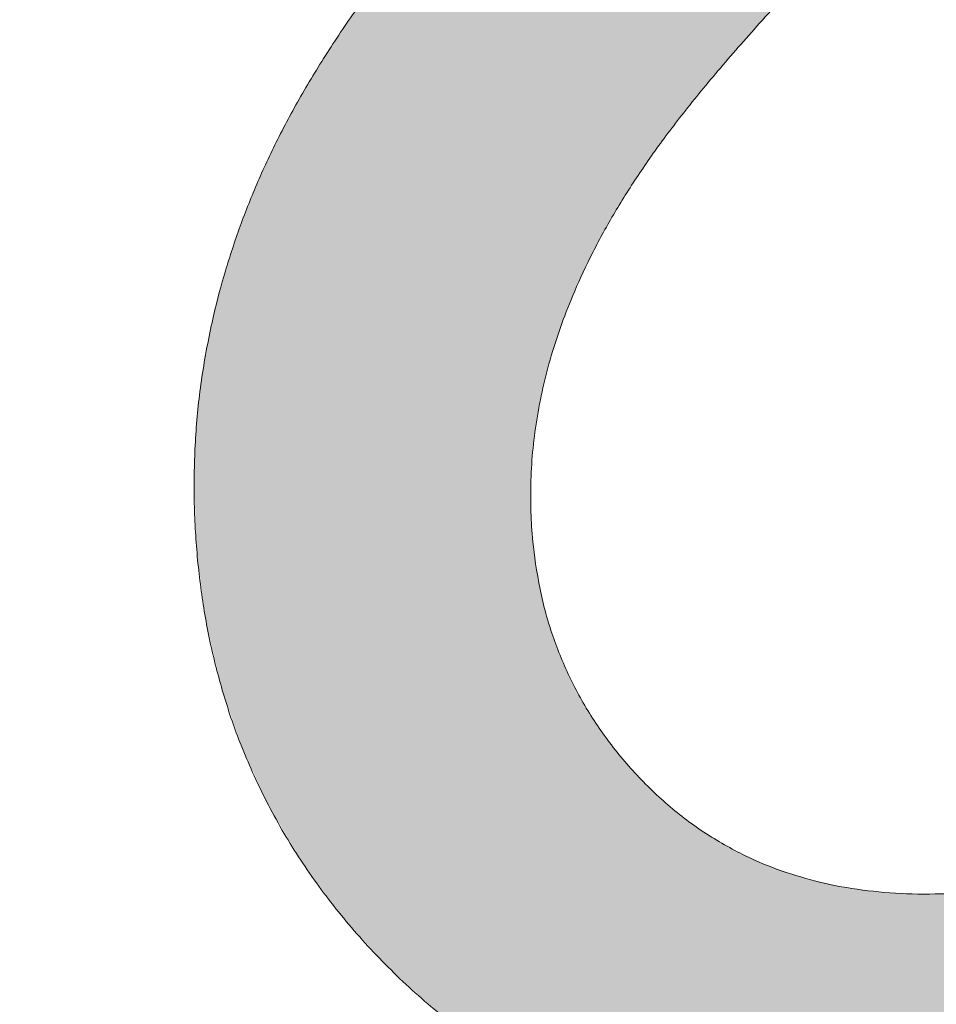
# Model space of a CAD drawing. Header units: inches. Extents: x -420 to -276, y -52 to 18.
# Tile 29 of 187: x -412.438 to -411.5, y -9.805 to -8.797. Entities that reach past the tile are written whole.
import ezdxf

# ---------------------------------------------------------------- set-up
doc = ezdxf.new("R2010")
doc.units = ezdxf.units.IN
doc.header["$LTSCALE"] = 32
doc.header["$MEASUREMENT"] = 0
doc.linetypes.add('Dash Style-1', pattern=[0.083328, 0.041656, -0.041672])
for name, color, linetype, lineweight in [('Black', 7, 'Continuous', 18), ('DashLine', 7, 'Dash Style-1', 13), ('DashLineFill', 7, 'Dash Style-1', 13), ('Drawing', 7, 'Continuous', 18), ('Metal-DeskStructure', 7, 'Continuous', 13), ('None', 7, 'Continuous', 18), ('Plastic-BracketCover', 7, 'Continuous', 13), ('SolidLine', 7, 'Continuous', 15), ('Wood_1-H', 7, 'Continuous', 13)]:
    doc.layers.add(name, color=color, linetype=linetype, lineweight=lineweight)
pattern_1 = [(45, (0, 0), (-1.61301565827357, 1.935715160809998), []), (45, (-1.0608, 1.0608), (-0.4723460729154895, 0.4167612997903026), [])]

# ---------------------------------------------------------------- blocks, each defined once
blk = doc.blocks.new('Group-1')
at = {"layer": 'Plastic-BracketCover', "color": 7}
for points, knots in [([(1.38164285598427, 0.884128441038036), (1.463766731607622, 0.884128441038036), (1.549581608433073, 0.884128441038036), (1.553272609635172, 0.8804374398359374), (1.555118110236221, 0.8730554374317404), (1.55696180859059, 0.8619824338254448), (1.55696180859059, 0.8453729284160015), (1.555118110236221, 0.8342999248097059), (1.553272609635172, 0.8269179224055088), (1.549581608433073, 0.8232269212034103), (1.463766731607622, 0.8232269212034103), (1.38164285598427, 0.8232269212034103), (1.255227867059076, 0.7604808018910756), (1.128812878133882, 0.6977346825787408), (1.119585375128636, 0.6940436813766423), (1.112203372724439, 0.692198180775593), (1.106666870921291, 0.6958891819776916), (1.104821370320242, 0.7106531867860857), (1.104821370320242, 0.7327991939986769), (1.106666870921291, 0.7457176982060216), (1.10851237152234, 0.7530997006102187), (1.114048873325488, 0.7567907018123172), (1.117739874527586, 0.7586362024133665), (1.181408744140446, 0.789086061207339), (1.245077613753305, 0.8195359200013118), (1.263532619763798, 0.8287634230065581), (1.304133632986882, 0.8453729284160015), (1.324432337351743, 0.8546004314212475), (1.324432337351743, 0.8555231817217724), (1.324432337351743, 0.856445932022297), (1.28383402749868, 0.871209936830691), (1.246923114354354, 0.8896649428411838), (1.18233149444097, 0.9201148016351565), (1.117739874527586, 0.9505646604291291), (1.114048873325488, 0.9524101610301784), (1.10851237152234, 0.9561011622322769), (1.106666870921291, 0.963483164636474), (1.104821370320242, 0.9745561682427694), (1.104821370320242, 0.9967021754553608), (1.107589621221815, 1.016079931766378), (1.121430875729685, 1.013311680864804), (1.128812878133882, 1.009620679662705), (1.255227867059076, 0.9468745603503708), (1.38164285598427, 0.884128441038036)], [0, 0, 0, 0.05246714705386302, 0.05482524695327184, 0.05718334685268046, 0.05954144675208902, 0.06189954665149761, 0.06484717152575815, 0.06779479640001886, 0.07074242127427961, 0.07369004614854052, 0.1392739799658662, 0.1392739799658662, 0.251980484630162, 0.251980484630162, 0.259917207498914, 0.267853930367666, 0.2757906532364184, 0.2837273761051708, 0.2916640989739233, 0.2996008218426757, 0.307537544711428, 0.31547426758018, 0.31547426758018, 0.4512108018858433, 0.4512108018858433, 0.4908944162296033, 0.5305780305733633, 0.5305780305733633, 0.5322202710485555, 0.5322202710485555, 0.6091019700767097, 0.6091019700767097, 0.7421406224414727, 0.7421406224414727, 0.7498287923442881, 0.7575169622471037, 0.7652051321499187, 0.7728933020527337, 0.7836567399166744, 0.8051836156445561, 0.8159470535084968, 0.8159470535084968, 1, 1, 1]), ([(1.132503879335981, 0.670086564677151), (1.139885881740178, 0.670086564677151), (1.149113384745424, 0.6682410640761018), (1.154649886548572, 0.6645500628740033), (1.15834088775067, 0.6608590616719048), (1.15834088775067, 0.5759669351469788), (1.15834088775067, 0.4947658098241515), (1.23400551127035, 0.4947658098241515), (1.309670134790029, 0.4947658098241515), (1.309670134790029, 0.5722759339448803), (1.309670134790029, 0.6516315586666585), (1.313361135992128, 0.655322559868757), (1.318897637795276, 0.6590135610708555), (1.328123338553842, 0.6608590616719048), (1.341041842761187, 0.6608590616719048), (1.350269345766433, 0.6590135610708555), (1.355805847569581, 0.655322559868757), (1.359496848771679, 0.6516315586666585), (1.359496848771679, 0.5722759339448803), (1.359496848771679, 0.4947658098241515), (1.452693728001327, 0.4947658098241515), (1.547736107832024, 0.4947658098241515), (1.553272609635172, 0.4910766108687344), (1.555118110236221, 0.4836946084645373), (1.55696180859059, 0.4726216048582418), (1.55696180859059, 0.4560120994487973), (1.555118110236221, 0.4449390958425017), (1.553272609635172, 0.4375570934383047), (1.547736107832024, 0.4338660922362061), (1.338274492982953, 0.4338660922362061), (1.117739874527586, 0.4338660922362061), (1.106666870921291, 0.4486300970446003), (1.106666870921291, 0.5565900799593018), (1.106666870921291, 0.6608590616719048), (1.11035787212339, 0.6645500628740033), (1.115894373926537, 0.6682410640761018), (1.126967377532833, 0.670086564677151), (1.132503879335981, 0.670086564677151)], [0, 0, 0, 0.005581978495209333, 0.01116395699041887, 0.0167459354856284, 0.02232791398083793, 0.1451300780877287, 0.1451300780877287, 0.2595592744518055, 0.2595592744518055, 0.3767794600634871, 0.3795704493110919, 0.3823614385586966, 0.3851524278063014, 0.3879434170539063, 0.3900366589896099, 0.3921299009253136, 0.3942231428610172, 0.3963163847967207, 0.4842315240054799, 0.4842315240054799, 0.5899392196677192, 0.5920324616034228, 0.5941257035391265, 0.5962189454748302, 0.598312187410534, 0.5999867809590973, 0.6016613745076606, 0.6033359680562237, 0.6050105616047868, 0.7933998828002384, 0.80512203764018, 0.8168441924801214, 0.9765556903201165, 0.9824167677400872, 0.988277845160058, 0.994138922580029, 1, 1, 1]), ([(1.237695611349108, 0.3644410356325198), (1.272760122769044, 0.3644410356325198), (1.326277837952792, 0.3422950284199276), (1.363187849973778, 0.3016940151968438), (1.385333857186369, 0.2426397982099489), (1.385333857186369, 0.1752790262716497), (1.385333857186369, 0.1503647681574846), (1.465612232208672, 0.1503647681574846), (1.549581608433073, 0.1503647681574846), (1.553272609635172, 0.1466755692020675), (1.555118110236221, 0.1392935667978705), (1.55696180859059, 0.1282205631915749), (1.55696180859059, 0.1116110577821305), (1.555118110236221, 0.1005380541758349), (1.553272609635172, 0.09315605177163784), (1.549581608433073, 0.08946505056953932), (1.339197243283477, 0.08946505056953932), (1.119585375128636, 0.08946505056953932), (1.106666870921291, 0.1042290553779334), (1.106666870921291, 0.161438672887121), (1.106666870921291, 0.2241847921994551), (1.11035787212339, 0.2500218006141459), (1.117739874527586, 0.2869300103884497), (1.139885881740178, 0.3238400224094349), (1.171259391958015, 0.3515225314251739), (1.213704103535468, 0.3644410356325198), (1.237695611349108, 0.3644410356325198)], [0, 0, 0, 0.06626756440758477, 0.13253512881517, 0.1988026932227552, 0.2650702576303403, 0.3039664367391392, 0.3039664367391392, 0.4292971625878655, 0.4350595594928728, 0.4408219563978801, 0.4465843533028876, 0.4523467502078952, 0.456956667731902, 0.4615665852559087, 0.4661765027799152, 0.4707864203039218, 0.728938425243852, 0.745073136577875, 0.7612078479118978, 0.8451067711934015, 0.8709223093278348, 0.8967378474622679, 0.922553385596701, 0.948368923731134, 0.9741844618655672, 1, 1, 1]), ([(1.243232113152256, 0.3016940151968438), (1.215549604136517, 0.3016940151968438), (1.178641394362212, 0.2813935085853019), (1.162031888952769, 0.2518673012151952), (1.156495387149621, 0.2204937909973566), (1.156495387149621, 0.1771245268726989), (1.156495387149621, 0.1503647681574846), (1.24600036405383, 0.1503647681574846), (1.335505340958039, 0.1503647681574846), (1.335505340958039, 0.1771245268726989), (1.335505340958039, 0.2297212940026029), (1.322586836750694, 0.2666295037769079), (1.296751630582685, 0.2906210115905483), (1.263532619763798, 0.3016940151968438), (1.243232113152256, 0.3016940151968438)], [0, 0, 0, 0.05309765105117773, 0.1061953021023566, 0.1592929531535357, 0.2123906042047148, 0.29793681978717, 0.29793681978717, 0.5840684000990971, 0.5840684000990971, 0.6696146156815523, 0.7522109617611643, 0.8348073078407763, 0.917403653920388, 1, 1, 1])]:
    blk.add_open_spline(points, degree=2, knots=knots, dxfattribs=at)
blk = doc.blocks.new('1BRPFY-Leg_Plate (2D)')
at = {"layer": 'DashLineFill', "linetype": 'Continuous', "lineweight": 13}
h = blk.add_hatch(dxfattribs=at)
h.set_pattern_fill('Steel', color=253, style=0, pattern_type=2)
h.set_pattern_definition(pattern_1)
edge = h.paths.add_edge_path()
edge.add_arc((-1.704724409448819, -1.704724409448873), 0.125984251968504, 179.9999999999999, 269.9999999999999)
edge.add_line((-1.704724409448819, -1.830708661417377), (1.704724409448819, -1.830708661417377))
edge.add_arc((1.704724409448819, -1.704724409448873), 0.125984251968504, 270.0000000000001, 360.0000000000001)
edge.add_line((1.830708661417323, -1.704724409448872), (1.830708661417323, 1.704724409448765))
edge.add_arc((1.704724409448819, 1.704724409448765), 0.1259842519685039, 0, 90)
edge.add_line((1.704724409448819, 1.830708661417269), (-1.704724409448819, 1.830708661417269))
edge.add_arc((-1.704724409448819, 1.704724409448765), 0.1259842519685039, 90, 180)
edge.add_line((-1.830708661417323, 1.704724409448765), (-1.830708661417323, -1.704724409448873))
at = {"layer": 'DashLineFill', "flags": 128}
blk.add_lwpolyline([(-1.830708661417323, -1.704724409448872, 0.414213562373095), (-1.704724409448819, -1.830708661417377), (1.704724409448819, -1.830708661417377, 0.414213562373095), (1.830708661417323, -1.704724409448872), (1.830708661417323, 1.704724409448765, 0.414213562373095), (1.704724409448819, 1.830708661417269), (-1.704724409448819, 1.830708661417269, 0.414213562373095), (-1.830708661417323, 1.704724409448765)], format="xyb", close=True, dxfattribs=at)
at = {"layer": 'Plastic-BracketCover', "color": 7}
blk.add_blockref('Group-1', (0, 0), dxfattribs=at)
blk = doc.blocks.new('1BRPX8-Util_Bkt_Lg-F (2D)')
at = {"layer": 'DashLineFill', "linetype": 'Continuous', "lineweight": 13}
h = blk.add_hatch(dxfattribs=at)
h.set_pattern_fill('Steel', color=253, style=0, pattern_type=2)
h.set_pattern_definition(pattern_1)
edge = h.paths.add_edge_path()
edge.add_line((-4.468503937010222, 7.405511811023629), (-3.129921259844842, 7.405511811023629))
edge.add_line((-3.129921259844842, 7.405511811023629), (-3.129921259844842, -2.011811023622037))
edge.add_line((-3.129921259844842, -2.011811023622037), (-4.468503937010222, -2.011811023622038))
edge.add_line((-4.468503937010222, -2.011811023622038), (-4.468503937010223, -2.145669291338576))
edge.add_line((-4.468503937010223, -2.145669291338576), (-2.421259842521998, -2.145669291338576))
edge.add_line((-2.421259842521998, -2.145669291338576), (-2.421259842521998, -2.523622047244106))
edge.add_arc((-2.303149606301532, -2.523622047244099), 0.1181102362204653, 180.0000000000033, 270.0000000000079)
edge.add_line((-2.303149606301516, -2.641732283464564), (2.303149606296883, -2.641732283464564))
edge.add_arc((2.303149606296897, -2.523622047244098), 0.1181102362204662, 269.9999999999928, 359.9999999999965)
edge.add_line((2.421259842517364, -2.523622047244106), (2.421259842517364, -2.145669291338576))
edge.add_line((2.421259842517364, -2.145669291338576), (4.46850393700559, -2.145669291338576))
edge.add_line((4.46850393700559, -2.145669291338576), (4.46850393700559, -2.011811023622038))
edge.add_line((4.46850393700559, -2.011811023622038), (3.129921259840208, -2.011811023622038))
edge.add_line((3.129921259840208, -2.011811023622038), (3.129921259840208, 7.405511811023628))
edge.add_line((3.129921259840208, 7.405511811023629), (4.46850393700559, 7.405511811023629))
edge.add_line((4.46850393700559, 7.405511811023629), (4.46850393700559, 7.539370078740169))
edge.add_line((4.46850393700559, 7.539370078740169), (2.421259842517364, 7.539370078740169))
edge.add_line((2.421259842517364, 7.539370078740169), (2.421259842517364, 7.917322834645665))
edge.add_arc((2.30314960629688, 7.917322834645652), 0.1181102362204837, 6.452788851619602e-12, 89.99999999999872)
edge.add_line((2.303149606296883, 8.035433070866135), (-2.303149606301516, 8.035433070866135))
edge.add_arc((-2.303149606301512, 7.91732283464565), 0.1181102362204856, 90.00000000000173, 179.9999999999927)
edge.add_line((-2.421259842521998, 7.917322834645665), (-2.421259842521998, 7.539370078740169))
edge.add_line((-2.421259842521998, 7.539370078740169), (-4.468503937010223, 7.539370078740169))
edge.add_line((-4.468503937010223, 7.539370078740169), (-4.468503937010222, 7.405511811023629))
at = {"layer": 'SolidLine', "flags": 128}
blk.add_lwpolyline([(0.995886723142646, 1.054709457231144), (1.02880818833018, 1.024871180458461), (1.058646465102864, 0.9919497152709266), (1.085114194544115, 0.9562621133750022), (1.107956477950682, 0.9181520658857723), (1.126953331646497, 0.8779865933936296), (1.141921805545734, 0.836152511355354), (1.152717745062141, 0.7930527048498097), (1.159237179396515, 0.7491022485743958), (1.161417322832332, 0.704724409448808), (1.159237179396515, 0.6603465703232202), (1.152717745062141, 0.6163961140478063), (1.141921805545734, 0.573296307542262), (1.126953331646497, 0.5314622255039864), (1.107956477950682, 0.4912967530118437), (1.085114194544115, 0.4531867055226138), (1.058646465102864, 0.4174991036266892), (1.02880818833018, 0.3845776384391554), (0.995886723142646, 0.3547393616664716)], dxfattribs=at)
blk = doc.blocks.new('Slate-LegBrace (2D)')
at = {"layer": 'DashLineFill', "linetype": 'Continuous', "lineweight": 13}
h = blk.add_hatch(dxfattribs=at)
h.set_pattern_fill('Steel', color=253, style=0, pattern_type=2)
h.set_pattern_definition(pattern_1)
edge = h.paths.add_edge_path()
edge.add_line((-2.199587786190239, 0.1351515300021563), (-1.374775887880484, 0.1351515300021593))
edge.add_arc((3.636636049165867e-15, 0.01355418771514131), 1.380142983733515, 5.054592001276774, 174.9454079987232, ccw=False)
edge.add_line((1.374775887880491, 0.1351515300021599), (2.199718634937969, 0.1351515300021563))
edge.add_arc((6.542437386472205e-05, 0.01705725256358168), 2.202821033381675, 3.07312710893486, 176.9268728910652)
h = blk.add_hatch(dxfattribs=at)
h.set_pattern_fill('Steel', color=253, style=0, pattern_type=2)
h.set_pattern_definition(pattern_1)
edge = h.paths.add_edge_path()
edge.add_line((-2.191696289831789, 0.2375138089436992), (-1.463739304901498, 0.2375137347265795))
edge.add_arc((6.542437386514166e-05, 0.017041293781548), 1.480314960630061, 8.565281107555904, 171.4347188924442, ccw=False)
edge.add_line((1.463870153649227, 0.2375137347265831), (2.191827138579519, 0.2375138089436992))
edge.add_line((2.191827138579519, 0.2375138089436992), (2.19971863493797, 0.1351515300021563))
edge.add_line((2.19971863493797, 0.1351515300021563), (1.374775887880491, 0.1351515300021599))
edge.add_arc((3.356894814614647e-15, 0.01355418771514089), 1.380142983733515, 5.054592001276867, 174.9454079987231)
edge.add_line((-1.374775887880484, 0.1351515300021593), (-2.19958778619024, 0.1351515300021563))
edge.add_line((-2.19958778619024, 0.1351515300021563), (-2.191696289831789, 0.2375138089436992))
h = blk.add_hatch(dxfattribs=at)
h.set_pattern_fill('Steel', color=253, style=0, pattern_type=2)
h.set_pattern_definition(pattern_1)
h.paths.add_polyline_path([(1.738774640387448, 0.9363963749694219), (1.7304820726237, 0.9368037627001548), (1.722269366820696, 0.9380220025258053), (1.714215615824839, 0.940039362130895), (1.706398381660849, 0.9428364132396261), (1.698892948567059, 0.9463862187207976), (1.691771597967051, 0.9506545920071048), (1.685102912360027, 0.9556004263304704), (1.678951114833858, 0.9611760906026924), (1.673375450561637, 0.9673278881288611), (1.668429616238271, 0.9739965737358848), (1.664161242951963, 0.9811179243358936), (1.660611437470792, 0.9886233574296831), (1.657814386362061, 0.9964405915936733), (1.655797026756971, 1.00449434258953), (1.654578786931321, 1.012707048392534), (1.654171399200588, 1.020999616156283), (1.654578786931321, 1.029292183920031), (1.655797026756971, 1.037504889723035), (1.657814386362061, 1.045558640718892), (1.660611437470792, 1.053375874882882), (1.664161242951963, 1.060881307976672), (1.668429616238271, 1.06800265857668), (1.673375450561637, 1.074671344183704), (1.678951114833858, 1.080823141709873), (1.685102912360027, 1.086398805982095), (1.691771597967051, 1.09134464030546), (1.698892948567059, 1.095613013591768), (1.706398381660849, 1.099162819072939), (1.714215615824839, 1.10195987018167), (1.722269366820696, 1.10397722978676), (1.7304820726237, 1.10519546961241), (1.738774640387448, 1.105602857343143), (1.747067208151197, 1.10519546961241), (1.755279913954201, 1.10397722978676), (1.763333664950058, 1.10195987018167), (1.771150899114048, 1.099162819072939), (1.778656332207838, 1.095613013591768), (1.785777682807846, 1.09134464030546), (1.79244636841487, 1.086398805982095), (1.798598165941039, 1.080823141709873), (1.804173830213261, 1.074671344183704), (1.809119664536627, 1.06800265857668), (1.813388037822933, 1.060881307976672), (1.816937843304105, 1.053375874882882), (1.819734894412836, 1.045558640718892), (1.821752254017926, 1.037504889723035), (1.822970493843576, 1.029292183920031), (1.823377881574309, 1.020999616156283), (1.822970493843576, 1.012707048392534), (1.821752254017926, 1.00449434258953), (1.819734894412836, 0.9964405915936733), (1.816937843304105, 0.9886233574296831), (1.813388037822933, 0.9811179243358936), (1.809119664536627, 0.9739965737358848), (1.804173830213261, 0.9673278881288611), (1.798598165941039, 0.9611760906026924), (1.79244636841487, 0.9556004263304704), (1.785777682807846, 0.9506545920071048), (1.778656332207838, 0.9463862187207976), (1.771150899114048, 0.9428364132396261), (1.763333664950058, 0.940039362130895), (1.755279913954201, 0.9380220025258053), (1.747067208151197, 0.9368037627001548)])
h = blk.add_hatch(dxfattribs=at)
h.set_pattern_fill('Steel', color=253, style=0, pattern_type=2)
h.set_pattern_definition(pattern_1)
h.paths.add_polyline_path([(1.477721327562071, -0.2676096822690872), (1.477721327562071, -0.2375137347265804), (1.672015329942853, -0.2375137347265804), (1.672015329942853, -0.02575645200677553), (1.675765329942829, -0.02575645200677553), (1.675765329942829, 0.7034311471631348), (1.734820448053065, 0.762486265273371), (1.929210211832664, 0.762486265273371), (1.988265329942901, 0.7034311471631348), (1.988265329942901, -0.02575645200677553), (1.992015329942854, -0.02575645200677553), (1.992015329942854, -0.2375137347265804), (2.186309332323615, -0.2375137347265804), (2.186309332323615, -0.2676096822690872)])
h = blk.add_hatch(dxfattribs=at)
h.set_pattern_fill('Steel', color=253, style=0, pattern_type=2)
h.set_pattern_definition(pattern_1)
h.paths.add_polyline_path([(1.486912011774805, 0.237513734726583), (1.486912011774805, 0.2775137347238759), (1.542840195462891, 0.277513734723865), (1.542840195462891, 0.5187637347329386), (2.12119046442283, 0.5187637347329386), (2.12119046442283, 0.2775137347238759), (2.177118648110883, 0.2775137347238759), (2.177118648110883, 0.237513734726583)])
at = {"layer": 'DashLineFill', "flags": 128}
for points in [[(-2.199587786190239, 0.1351515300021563), (-1.374775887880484, 0.1351515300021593, -0.9154551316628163), (1.374775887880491, 0.1351515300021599), (2.199718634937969, 0.1351515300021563, 0.9477524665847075)], [(-2.191696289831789, 0.2375138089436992), (-1.463739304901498, 0.2375137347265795, -0.8606629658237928), (1.463870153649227, 0.2375137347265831), (2.191827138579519, 0.2375138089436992), (2.19971863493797, 0.1351515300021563), (1.374775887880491, 0.1351515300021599, 0.9154551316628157), (-1.374775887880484, 0.1351515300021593), (-2.19958778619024, 0.1351515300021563)]]:
    blk.add_lwpolyline(points, format="xyb", close=True, dxfattribs=at)
for points in [[(1.738774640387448, 0.9363963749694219), (1.7304820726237, 0.9368037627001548), (1.722269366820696, 0.9380220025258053), (1.714215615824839, 0.940039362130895), (1.706398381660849, 0.9428364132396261), (1.698892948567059, 0.9463862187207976), (1.691771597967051, 0.9506545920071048), (1.685102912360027, 0.9556004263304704), (1.678951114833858, 0.9611760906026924), (1.673375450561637, 0.9673278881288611), (1.668429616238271, 0.9739965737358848), (1.664161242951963, 0.9811179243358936), (1.660611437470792, 0.9886233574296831), (1.657814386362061, 0.9964405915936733), (1.655797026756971, 1.00449434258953), (1.654578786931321, 1.012707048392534), (1.654171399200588, 1.020999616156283), (1.654578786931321, 1.029292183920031), (1.655797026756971, 1.037504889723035), (1.657814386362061, 1.045558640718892), (1.660611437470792, 1.053375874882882), (1.664161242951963, 1.060881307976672), (1.668429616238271, 1.06800265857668), (1.673375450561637, 1.074671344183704), (1.678951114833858, 1.080823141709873), (1.685102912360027, 1.086398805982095), (1.691771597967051, 1.09134464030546), (1.698892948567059, 1.095613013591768), (1.706398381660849, 1.099162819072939), (1.714215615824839, 1.10195987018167), (1.722269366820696, 1.10397722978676), (1.7304820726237, 1.10519546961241), (1.738774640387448, 1.105602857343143), (1.747067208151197, 1.10519546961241), (1.755279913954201, 1.10397722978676), (1.763333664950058, 1.10195987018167), (1.771150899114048, 1.099162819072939), (1.778656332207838, 1.095613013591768), (1.785777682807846, 1.09134464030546), (1.79244636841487, 1.086398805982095), (1.798598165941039, 1.080823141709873), (1.804173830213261, 1.074671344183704), (1.809119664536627, 1.06800265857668), (1.813388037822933, 1.060881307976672), (1.816937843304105, 1.053375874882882), (1.819734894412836, 1.045558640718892), (1.821752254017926, 1.037504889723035), (1.822970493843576, 1.029292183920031), (1.823377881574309, 1.020999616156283), (1.822970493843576, 1.012707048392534), (1.821752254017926, 1.00449434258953), (1.819734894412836, 0.9964405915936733), (1.816937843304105, 0.9886233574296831), (1.813388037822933, 0.9811179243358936), (1.809119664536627, 0.9739965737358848), (1.804173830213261, 0.9673278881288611), (1.798598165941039, 0.9611760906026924), (1.79244636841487, 0.9556004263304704), (1.785777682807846, 0.9506545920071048), (1.778656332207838, 0.9463862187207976), (1.771150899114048, 0.9428364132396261), (1.763333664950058, 0.940039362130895), (1.755279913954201, 0.9380220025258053), (1.747067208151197, 0.9368037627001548)], [(1.477721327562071, -0.2676096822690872), (1.477721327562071, -0.2375137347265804), (1.672015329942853, -0.2375137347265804), (1.672015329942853, -0.02575645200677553), (1.675765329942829, -0.02575645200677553), (1.675765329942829, 0.7034311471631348), (1.734820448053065, 0.762486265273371), (1.929210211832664, 0.762486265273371), (1.988265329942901, 0.7034311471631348), (1.988265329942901, -0.02575645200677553), (1.992015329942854, -0.02575645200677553), (1.992015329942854, -0.2375137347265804), (2.186309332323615, -0.2375137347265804), (2.186309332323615, -0.2676096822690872)], [(1.486912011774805, 0.237513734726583), (1.486912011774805, 0.2775137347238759), (1.542840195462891, 0.277513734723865), (1.542840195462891, 0.5187637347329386), (2.12119046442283, 0.5187637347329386), (2.12119046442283, 0.2775137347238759), (2.177118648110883, 0.2775137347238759), (2.177118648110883, 0.237513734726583)]]:
    blk.add_lwpolyline(points, close=True, dxfattribs=at)
blk = doc.blocks.new('TLLegSleeve (2D)')
at = {"layer": 'DashLineFill', "linetype": 'Continuous', "lineweight": 13}
h = blk.add_hatch(dxfattribs=at)
h.set_pattern_fill('Steel', color=253, style=0, pattern_type=2)
h.set_pattern_definition(pattern_1)
edge = h.paths.add_edge_path()
edge.add_line((1.08267716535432, 1.402343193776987), (1.08267716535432, 2.913385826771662))
edge.add_arc((-1.707523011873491e-13, 2.913385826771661), 1.08267716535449, 4.479377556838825e-14, 180)
edge.add_line((-1.082677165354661, 2.913385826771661), (-1.08267716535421, 1.402343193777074))
edge.add_arc((-1.332267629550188e-15, 2.886579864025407e-15), 1.771653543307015, 127.6698869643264, 412.330113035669)
edge.add_line((1.08267716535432, 1.402343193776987), (1.08267716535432, 1.402343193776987))
edge = h.paths.add_edge_path()
edge.add_arc((1.665334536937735e-15, 2.91338582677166), 0.7480314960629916, 180, 360)
edge.add_arc((1.665334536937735e-15, 2.91338582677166), 0.7480314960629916, 9.54166404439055e-15, 180)
edge.add_line((-0.7480314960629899, 2.91338582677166), (-0.7480314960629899, 2.91338582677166))
edge = h.paths.add_edge_path()
edge.add_arc((-1.723066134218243e-13, 5.70119602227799e-16), 1.437007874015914, 180, 360)
edge.add_arc((-1.723066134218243e-13, 9.149983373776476e-17), 1.437007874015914, 9.541664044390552e-15, 180)
edge.add_line((-1.437007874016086, 3.308097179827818e-16), (-1.437007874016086, 3.308097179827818e-16))
at = {"layer": 'DashLine', "color": 8, "flags": 128}
blk.add_lwpolyline([(1.653543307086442, 1.118599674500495e-14), (1.645581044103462, -0.1620755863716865), (1.621770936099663, -0.3225902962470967), (1.582342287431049, -0.4799982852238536), (1.527674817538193, -0.6327836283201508), (1.45829500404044, -0.7794749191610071), (1.374871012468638, -0.9186594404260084), (1.278206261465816, -1.048996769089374), (1.169231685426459, -1.169231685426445), (1.048996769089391, -1.278206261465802), (0.918659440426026, -1.374871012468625), (0.7794749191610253, -1.458295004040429), (0.6327836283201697, -1.527674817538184), (0.4799982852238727, -1.582342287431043), (0.3225902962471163, -1.621770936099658), (0.1620755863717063, -1.645581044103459), (8.723964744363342e-15, -1.653543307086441), (-0.162075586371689, -1.645581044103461), (-0.3225902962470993, -1.621770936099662), (-0.4799982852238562, -1.582342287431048), (-0.6327836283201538, -1.527674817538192), (-0.7794749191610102, -1.458295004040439), (-0.9186594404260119, -1.374871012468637), (-1.048996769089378, -1.278206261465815), (-1.169231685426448, -1.169231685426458), (-1.278206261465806, -1.048996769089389), (-1.374871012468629, -0.9186594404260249), (-1.458295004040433, -0.7794749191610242), (-1.527674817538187, -0.6327836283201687), (-1.582342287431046, -0.4799982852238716), (-1.621770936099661, -0.3225902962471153), (-1.645581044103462, -0.1620755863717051), (-1.653543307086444, -7.741682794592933e-15), (-1.645581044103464, 0.1620755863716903), (-1.621770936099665, 0.3225902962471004), (-1.582342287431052, 0.4799982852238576), (-1.527674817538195, 0.6327836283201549), (-1.458295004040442, 0.7794749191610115), (-1.37487101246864, 0.918659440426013), (-1.278206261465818, 1.048996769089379), (-1.169231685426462, 1.169231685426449), (-1.048996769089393, 1.278206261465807), (-0.9186594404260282, 1.37487101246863), (-0.7794749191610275, 1.458295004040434), (-0.6327836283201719, 1.527674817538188), (-0.479998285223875, 1.582342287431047), (-0.3225902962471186, 1.621770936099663), (-0.1620755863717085, 1.645581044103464), (-1.096189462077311e-14, 1.653543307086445), (0.1620755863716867, 1.645581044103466), (0.3225902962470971, 1.621770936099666), (0.479998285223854, 1.582342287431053), (0.6327836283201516, 1.527674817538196), (0.7794749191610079, 1.458295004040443), (0.9186594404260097, 1.374871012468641), (1.048996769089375, 1.278206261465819), (1.169231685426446, 1.169231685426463), (1.278206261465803, 1.048996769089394), (1.374871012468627, 0.9186594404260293), (1.458295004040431, 0.7794749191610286), (1.527674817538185, 0.6327836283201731), (1.582342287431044, 0.4799982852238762), (1.621770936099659, 0.3225902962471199), (1.64558104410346, 0.1620755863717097)], close=True, dxfattribs=at)
at = {"layer": 'DashLineFill', "flags": 128}
for points in [[(1.08267716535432, 1.402343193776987), (1.08267716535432, 2.913385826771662, 0.9999999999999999), (-1.082677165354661, 2.913385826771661), (-1.08267716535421, 1.402343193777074, 2.931618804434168), (1.08267716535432, 1.402343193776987)], [(-1.437007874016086, 3.308097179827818e-16, 0.9999999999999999), (1.437007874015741, 3.308097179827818e-16, 0.9999999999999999), (-1.437007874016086, 3.308097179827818e-16)]]:
    blk.add_lwpolyline(points, format="xyb", close=True, dxfattribs=at)
blk = doc.blocks.new('Group-10')
at = {"layer": 'SolidLine', "flags": 128}
blk.add_lwpolyline([(43.24803149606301, -8.30708661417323, -0.414213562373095), (44.96062992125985, -6.594488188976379, -0.414213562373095), (46.6732283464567, -8.30708661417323, -0.414213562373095), (44.96062992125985, -10.01968503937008, -0.414213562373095)], format="xyb", close=True, dxfattribs=at)
at = {"layer": 'Wood_1-H', "color": 7}
for name in ['1BRPX8-Util_Bkt_Lg-F (2D)', 'TLLegSleeve (2D)', 'Slate-LegBrace (2D)', '1BRPFY-Leg_Plate (2D)']:
    blk.add_blockref(name, (44.96062992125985, -8.30708661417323), dxfattribs=at)
blk = doc.blocks.new('Group-11')
at = {"layer": 'None'}
blk.add_blockref('Group-10', (0, 0), dxfattribs=at)
blk = doc.blocks.new('SL Utility Cabinet (2D)-3')
at = {"layer": 'None'}
blk.add_blockref('Group-11', (0, 0), dxfattribs=at)
at = {"layer": 'Drawing', "color": 0, "flags": 1}
for tag in ['Tag', 'Catalog', 'Option1', 'Option2', 'Option3', 'Option4', 'Option5', 'Option6', 'Option7', 'Option8', 'Option9', 'Option10', 'Option11', 'Option12', 'Custom', 'FinishGroup', 'Discount', 'Item2', 'Item3', 'Item6', 'Item9', 'Item10', 'Item12', 'Item13', 'Item16', 'Item19', 'Item20', 'Item21', 'Item22', 'Item23', 'Item24', 'Item25', 'Item8', 'Item18', 'Item1', 'Item4', 'Item5', 'Item7', 'Item11', 'Item14', 'Item15', 'Item17']:
    blk.add_attdef(tag, (-60.04067592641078, -2.022526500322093), '', height=0.007086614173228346, dxfattribs=at)
blk = doc.blocks.new('Group-22')
at = {"layer": 'Metal-DeskStructure', "color": 7, "flags": 128}
blk.add_lwpolyline([(0.8051100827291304, 0.3242076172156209), (0.6569804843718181, -0.1001143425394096), (0.9545622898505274, -0.1001143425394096)], close=True, dxfattribs=at)
at = {"layer": 'Metal-DeskStructure', "color": 7}
blk.add_open_spline([(1.174112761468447, -0.3918349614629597), (1.184693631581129, -0.4210075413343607), (1.168822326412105, -0.4369198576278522), (1.14501536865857, -0.439571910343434), (1.104014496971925, -0.439571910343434), (1.078886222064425, -0.4369198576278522), (1.066982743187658, -0.4329417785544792), (1.060369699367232, -0.4236595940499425), (1.057724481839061, -0.4170294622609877), (1.021353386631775, -0.3010040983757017), (0.9849822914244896, -0.1849787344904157), (0.807093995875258, -0.1849787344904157), (0.6292057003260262, -0.1849787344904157), (0.5941572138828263, -0.2996780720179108), (0.5591087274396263, -0.4143774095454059), (0.5564635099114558, -0.4210075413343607), (0.5498504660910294, -0.4302897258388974), (0.5379469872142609, -0.4369198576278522), (0.5141400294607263, -0.439571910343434), (0.477108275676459, -0.439571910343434), (0.4519787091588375, -0.4355938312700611), (0.4427204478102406, -0.4249856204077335), (0.4427204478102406, -0.4050952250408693), (0.4480108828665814, -0.3905089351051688), (0.5915119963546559, 0.0006630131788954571), (0.7350131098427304, 0.3918349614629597), (0.7376583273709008, 0.3971390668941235), (0.7469165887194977, 0.4037691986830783), (0.7627866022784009, 0.4077472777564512), (0.789238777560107, 0.4090720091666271), (0.8302396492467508, 0.4090720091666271), (0.8580131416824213, 0.4077472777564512), (0.8752070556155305, 0.4037691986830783), (0.8844653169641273, 0.3971390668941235), (0.8871105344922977, 0.3918349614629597), (1.030611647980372, 0), (1.174112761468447, -0.3918349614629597)], degree=2, knots=[0, 0, 0, 0.01595318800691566, 0.02392978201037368, 0.03190637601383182, 0.03938443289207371, 0.04686248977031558, 0.05434054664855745, 0.06181860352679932, 0.06181860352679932, 0.1891978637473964, 0.1891978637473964, 0.3755520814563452, 0.3755520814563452, 0.5011946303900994, 0.5011946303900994, 0.5086726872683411, 0.5161507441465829, 0.5236288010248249, 0.5311068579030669, 0.5385854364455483, 0.5460640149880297, 0.5535425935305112, 0.5610211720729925, 0.5610211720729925, 0.7618481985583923, 0.7618481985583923, 0.7647050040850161, 0.7675618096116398, 0.7704186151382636, 0.7732754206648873, 0.7763226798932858, 0.7793699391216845, 0.7824171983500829, 0.7854644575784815, 0.7854644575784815, 1, 1, 1], dxfattribs=at)
blk = doc.blocks.new('TL14_lower_leg (2D)')
at = {"layer": 'DashLine', "flags": 128}
blk.add_lwpolyline([(-1.777195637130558e-14, 1.377952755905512), (0.1350629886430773, 1.371317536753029), (0.2688252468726, 1.351475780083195), (0.3999985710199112, 1.318618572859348), (0.5273196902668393, 1.27306234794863), (0.649562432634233, 1.215245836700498), (0.7655495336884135, 1.14572584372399), (0.8741639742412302, 1.065171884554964), (0.9743597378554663, 0.9743597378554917), (1.065171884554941, 0.8741639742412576), (1.14572584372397, 0.7655495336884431), (1.215245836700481, 0.6495624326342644), (1.273062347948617, 0.5273196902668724), (1.318618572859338, 0.3999985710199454), (1.351475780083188, 0.2688252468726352), (1.371317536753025, 0.1350629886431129), (1.377952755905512, 1.783045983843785e-14), (1.371317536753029, -0.1350629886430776), (1.351475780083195, -0.2688252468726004), (1.318618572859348, -0.3999985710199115), (1.27306234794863, -0.5273196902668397), (1.215245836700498, -0.6495624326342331), (1.145725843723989, -0.7655495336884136), (1.065171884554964, -0.8741639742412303), (0.9743597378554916, -0.9743597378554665), (0.8741639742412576, -1.065171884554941), (0.7655495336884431, -1.14572584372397), (0.6495624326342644, -1.215245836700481), (0.5273196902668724, -1.273062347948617), (0.3999985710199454, -1.318618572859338), (0.2688252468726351, -1.351475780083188), (0.135062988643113, -1.371317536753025), (1.777195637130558e-14, -1.377952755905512), (-0.1350629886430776, -1.371317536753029), (-0.2688252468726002, -1.351475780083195), (-0.3999985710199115, -1.318618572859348), (-0.5273196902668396, -1.27306234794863), (-0.6495624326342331, -1.215245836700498), (-0.7655495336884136, -1.14572584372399), (-0.8741639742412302, -1.065171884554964), (-0.9743597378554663, -0.9743597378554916), (-1.065171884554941, -0.8741639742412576), (-1.14572584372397, -0.7655495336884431), (-1.215245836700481, -0.6495624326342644), (-1.273062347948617, -0.5273196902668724), (-1.318618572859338, -0.3999985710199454), (-1.351475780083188, -0.2688252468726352), (-1.371317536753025, -0.1350629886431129), (-1.377952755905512, -1.783045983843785e-14), (-1.371317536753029, 0.1350629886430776), (-1.351475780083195, 0.2688252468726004), (-1.318618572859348, 0.3999985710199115), (-1.27306234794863, 0.5273196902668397), (-1.215245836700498, 0.6495624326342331), (-1.145725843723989, 0.7655495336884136), (-1.065171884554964, 0.8741639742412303), (-0.9743597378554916, 0.9743597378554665), (-0.8741639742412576, 1.065171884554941), (-0.7655495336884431, 1.14572584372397), (-0.6495624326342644, 1.215245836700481), (-0.5273196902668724, 1.273062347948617), (-0.3999985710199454, 1.318618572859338), (-0.2688252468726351, 1.351475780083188), (-0.135062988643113, 1.371317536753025)], close=True, dxfattribs=at)
at = {"layer": 'Metal-DeskStructure', "color": 7}
blk.add_blockref('Group-22', (0, 0), dxfattribs=at)
blk = doc.blocks.new('Group-23')
at = {"layer": 'DashLineFill', "linetype": 'Continuous', "lineweight": 13}
h = blk.add_hatch(dxfattribs=at)
h.set_pattern_fill('Steel', color=253, style=0, pattern_type=2)
h.set_pattern_definition(pattern_1)
h.paths.add_polyline_path([(-2.066929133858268, 1.397637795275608), (2.066929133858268, 1.397637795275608), (2.066929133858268, 0.1377952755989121), (2.106299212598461, 0.1377952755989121), (2.106299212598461, -0.1377952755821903), (2.066929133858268, -0.1377952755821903), (2.066929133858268, -5.275590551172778), (2.106299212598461, -5.275590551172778), (2.106299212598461, -5.55118110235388), (2.066929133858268, -5.55118110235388), (2.066929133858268, -5.82677165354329), (-2.066929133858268, -5.82677165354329), (-2.066929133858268, -5.55118110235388), (-2.106299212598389, -5.55118110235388), (-2.106299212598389, -5.275590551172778), (-2.066929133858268, -5.275590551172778), (-2.066929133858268, -0.1377952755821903), (-2.106299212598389, -0.1377952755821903), (-2.106299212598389, 0.1377952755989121), (-2.066929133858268, 0.1377952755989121)])
blk = doc.blocks.new('TL14_upper_leg (2D)')
at = {"layer": 'DashLine', "flags": 128}
blk.add_lwpolyline([(0, 1.22047244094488), (0.1196272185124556, 1.214595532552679), (0.2381023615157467, 1.197021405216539), (0.3542844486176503, 1.167919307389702), (0.4670545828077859, 1.127569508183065), (0.5753267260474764, 1.076360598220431), (0.6780581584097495, 1.01478574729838), (0.7742595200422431, 0.9434379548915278), (0.8630043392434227, 0.8630043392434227), (0.9434379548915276, 0.7742595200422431), (1.01478574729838, 0.6780581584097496), (1.076360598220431, 0.5753267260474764), (1.127569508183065, 0.467054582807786), (1.167919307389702, 0.3542844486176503), (1.197021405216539, 0.2381023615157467), (1.214595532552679, 0.1196272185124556), (1.22047244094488, 7.47323834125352e-17), (1.214595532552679, -0.1196272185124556), (1.197021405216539, -0.2381023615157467), (1.167919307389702, -0.3542844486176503), (1.127569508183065, -0.467054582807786), (1.076360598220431, -0.5753267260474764), (1.01478574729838, -0.6780581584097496), (0.9434379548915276, -0.7742595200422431), (0.8630043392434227, -0.8630043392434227), (0.7742595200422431, -0.9434379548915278), (0.6780581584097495, -1.01478574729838), (0.5753267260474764, -1.076360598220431), (0.4670545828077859, -1.127569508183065), (0.3542844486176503, -1.167919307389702), (0.2381023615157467, -1.197021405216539), (0.1196272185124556, -1.214595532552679), (0, -1.22047244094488), (-0.1196272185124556, -1.214595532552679), (-0.2381023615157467, -1.197021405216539), (-0.3542844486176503, -1.167919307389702), (-0.4670545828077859, -1.127569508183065), (-0.5753267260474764, -1.076360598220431), (-0.6780581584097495, -1.01478574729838), (-0.7742595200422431, -0.9434379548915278), (-0.8630043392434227, -0.8630043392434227), (-0.9434379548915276, -0.7742595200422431), (-1.01478574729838, -0.6780581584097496), (-1.076360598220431, -0.5753267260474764), (-1.127569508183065, -0.467054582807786), (-1.167919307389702, -0.3542844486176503), (-1.197021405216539, -0.2381023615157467), (-1.214595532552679, -0.1196272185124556), (-1.22047244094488, 7.47323834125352e-17), (-1.214595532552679, 0.1196272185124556), (-1.197021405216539, 0.2381023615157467), (-1.167919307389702, 0.3542844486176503), (-1.127569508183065, 0.467054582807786), (-1.076360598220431, 0.5753267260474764), (-1.01478574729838, 0.6780581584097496), (-0.9434379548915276, 0.7742595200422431), (-0.8630043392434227, 0.8630043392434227), (-0.7742595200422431, 0.9434379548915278), (-0.6780581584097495, 1.01478574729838), (-0.5753267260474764, 1.076360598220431), (-0.4670545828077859, 1.127569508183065), (-0.3542844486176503, 1.167919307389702), (-0.2381023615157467, 1.197021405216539), (-0.1196272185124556, 1.214595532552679)], close=True, dxfattribs=at)
at = {"layer": 'DashLine', "color": 7}
blk.add_blockref('Group-23', (0, 0), dxfattribs=at)
blk = doc.blocks.new('1BRPT9-Bracket (2D)')
at = {"layer": 'DashLineFill', "linetype": 'Continuous', "lineweight": 13}
h = blk.add_hatch(dxfattribs=at)
h.set_pattern_fill('Steel', color=253, style=0, pattern_type=2)
h.set_pattern_definition(pattern_1)
edge = h.paths.add_edge_path()
edge.add_arc((1.677931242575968, -8.488188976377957), 0.2519685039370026, 269.999999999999, 360.0000000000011)
edge.add_line((1.929899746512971, -8.488188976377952), (1.929899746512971, -7.480314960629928))
edge.add_line((1.929899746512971, -7.480314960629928), (2.323600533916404, -7.480314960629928))
edge.add_line((2.323600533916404, -7.480314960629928), (2.323600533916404, 7.461135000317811))
edge.add_line((2.323600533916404, 7.461135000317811), (1.929899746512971, 7.480314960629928))
edge.add_line((1.929899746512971, 7.480314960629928), (1.929899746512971, 8.488188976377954))
edge.add_arc((1.677931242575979, 8.488188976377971), 0.2519685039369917, 359.999999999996, 450.0000000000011)
edge.add_line((1.677931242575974, 8.740157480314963), (-2.32206875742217, 8.740157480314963))
edge.add_line((-2.32206875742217, 8.740157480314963), (-2.32206875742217, -8.74015748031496))
edge.add_line((-2.32206875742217, -8.74015748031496), (1.677931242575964, -8.74015748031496))
blk = doc.blocks.new('Group-46')
at = {"layer": 'Metal-DeskStructure', "linetype": 'Continuous', "lineweight": 0, "true_color": 0xff0000}
blk.add_hatch(color=1, dxfattribs=at).paths.add_polyline_path([(1.696691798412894, -0.9301181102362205), (1.696691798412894, -1.274606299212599), (0.1120461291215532, -1.274606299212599), (0.1117940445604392, -1.244883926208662), (0.1126520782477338, -1.21546436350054), (0.1146202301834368, -1.186347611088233), (0.1176985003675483, -1.15753366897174), (0.1218868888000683, -1.129022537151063), (0.1271853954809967, -1.1008142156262), (0.1335940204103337, -1.072908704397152), (0.1411127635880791, -1.045306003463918), (0.1549813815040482, -1.000302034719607), (0.1707507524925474, -0.9557186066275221), (0.1884208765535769, -0.9115557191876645), (0.2079917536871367, -0.8678133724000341), (0.2294633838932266, -0.8244915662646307), (0.2528357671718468, -0.7815903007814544), (0.2781089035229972, -0.7391095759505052), (0.3052827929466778, -0.6970493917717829), (0.3357030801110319, -0.6545855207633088), (0.3707154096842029, -0.6108937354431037), (0.4103197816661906, -0.5659740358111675), (0.4545161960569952, -0.5198264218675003), (0.5033046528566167, -0.4724508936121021), (0.556685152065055, -0.4238474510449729), (0.6146576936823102, -0.3740160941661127), (0.6772222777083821, -0.3229568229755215), (0.7737142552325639, -0.2345473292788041), (0.8618799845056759, -0.1517895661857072), (0.941719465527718, -0.07468353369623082), (1.013232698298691, -0.003229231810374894), (1.076419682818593, 0.06257333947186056), (1.131280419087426, 0.1227241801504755), (1.177814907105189, 0.17722329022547), (1.216023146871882, 0.226070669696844), (1.247940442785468, 0.2720417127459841), (1.275602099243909, 0.3179118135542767), (1.299008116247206, 0.3636809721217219), (1.318158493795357, 0.4093491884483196), (1.333053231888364, 0.4549164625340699), (1.343692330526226, 0.5003827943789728), (1.350075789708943, 0.5457481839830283), (1.352203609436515, 0.5910126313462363), (1.350445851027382, 0.633224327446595), (1.345172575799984, 0.6737371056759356), (1.33638378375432, 0.7125509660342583), (1.32407947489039, 0.7496659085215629), (1.308259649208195, 0.7850819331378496), (1.288924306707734, 0.8187990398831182), (1.266073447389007, 0.8508172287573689), (1.239707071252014, 0.8811364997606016), (1.21053162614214, 0.9087644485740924), (1.179253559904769, 0.9327086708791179), (1.1458728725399, 0.9529691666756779), (1.110389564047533, 0.9695459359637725), (1.072803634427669, 0.9824389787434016), (1.033115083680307, 0.9916482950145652), (0.9913239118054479, 0.9971738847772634), (0.9474301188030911, 0.9990157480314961), (0.9007274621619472, 0.9970140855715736), (0.8564301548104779, 0.9910090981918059), (0.814538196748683, 0.9810007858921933), (0.7750515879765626, 0.9669891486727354), (0.7379703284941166, 0.9489741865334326), (0.7032944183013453, 0.9269558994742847), (0.6710238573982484, 0.9009342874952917), (0.6411586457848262, 0.8709093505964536), (0.6142706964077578, 0.8373520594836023), (0.5909319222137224, 0.8007333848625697), (0.5711423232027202, 0.7610533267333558), (0.5549018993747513, 0.7183118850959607), (0.5422106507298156, 0.6725090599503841), (0.5330685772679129, 0.6236448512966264), (0.5274756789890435, 0.5717192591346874), (0.5254319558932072, 0.516732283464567), (0.1809437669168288, 0.5856299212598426), (0.1914063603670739, 0.6671096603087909), (0.2071842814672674, 0.7436104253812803), (0.2282775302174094, 0.8151322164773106), (0.2546861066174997, 0.8816750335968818), (0.2864100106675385, 0.943238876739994), (0.3234492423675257, 0.9998237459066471), (0.3658038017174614, 1.051429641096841), (0.4134736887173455, 1.098056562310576), (0.4659542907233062, 1.139435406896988), (0.5227409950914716, 1.175297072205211), (0.5838338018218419, 1.205641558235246), (0.6492327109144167, 1.230468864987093), (0.7189377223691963, 1.249778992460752), (0.7929488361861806, 1.263571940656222), (0.8712660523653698, 1.271847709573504), (0.9538893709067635, 1.274606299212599), (1.037496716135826, 1.271486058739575), (1.116612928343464, 1.262125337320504), (1.191238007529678, 1.246524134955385), (1.261371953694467, 1.22468245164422), (1.327014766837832, 1.196600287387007), (1.388166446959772, 1.162277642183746), (1.444826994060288, 1.121714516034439), (1.496996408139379, 1.074910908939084), (1.543800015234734, 1.023481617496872), (1.584363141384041, 0.9690414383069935), (1.618685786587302, 0.9115903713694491), (1.646767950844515, 0.8511284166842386), (1.66860963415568, 0.7876555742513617), (1.684210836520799, 0.7211718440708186), (1.69357155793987, 0.6516772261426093), (1.696691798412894, 0.5791717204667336), (1.695766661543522, 0.5418296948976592), (1.692991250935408, 0.5046222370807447), (1.688365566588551, 0.46754934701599), (1.681889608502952, 0.4306110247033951), (1.67356337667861, 0.3938072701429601), (1.663386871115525, 0.3571380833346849), (1.651360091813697, 0.3206034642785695), (1.637483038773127, 0.284203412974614), (1.621452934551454, 0.2476351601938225), (1.602967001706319, 0.2105959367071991), (1.582025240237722, 0.1730857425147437), (1.558627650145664, 0.1351045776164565), (1.532774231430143, 0.09665244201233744), (1.50446498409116, 0.05772933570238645), (1.473699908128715, 0.01833525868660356), (1.440479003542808, -0.02152978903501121), (1.403490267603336, -0.06341332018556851), (1.361421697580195, -0.108862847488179), (1.314273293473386, -0.1578783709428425), (1.262045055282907, -0.2104598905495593), (1.20473698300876, -0.2666074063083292), (1.142349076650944, -0.3263209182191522), (1.07488133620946, -0.3896004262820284), (1.002333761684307, -0.4564459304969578), (0.939382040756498, -0.5112058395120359), (0.8829399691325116, -0.5613736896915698), (0.8330075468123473, -0.6069494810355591), (0.789584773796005, -0.6479332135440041), (0.7526716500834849, -0.6843248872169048), (0.7222681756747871, -0.716124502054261), (0.6983743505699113, -0.7433320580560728), (0.6809901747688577, -0.7659475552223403), (0.6671720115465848, -0.7862922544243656), (0.6539762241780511, -0.8066874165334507), (0.6414028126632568, -0.8271330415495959), (0.6294517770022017, -0.8476291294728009), (0.6181231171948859, -0.8681756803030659), (0.6074168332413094, -0.8887726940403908), (0.5973329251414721, -0.9094201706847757), (0.5878713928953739, -0.9301181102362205)])
at = {"layer": 'Metal-DeskStructure', "color": 7}
blk.add_open_spline([(1.696691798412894, -0.9301181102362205), (1.696691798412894, -1.102362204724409), (1.696691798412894, -1.274606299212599), (0.9043689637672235, -1.274606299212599), (0.1120461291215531, -1.274606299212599), (0.1088175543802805, -1.155111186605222), (0.1411127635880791, -1.045306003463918), (0.192785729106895, -0.8644490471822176), (0.4177798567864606, -0.5296497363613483), (0.6772222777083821, -0.3229568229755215), (1.079842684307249, 0.04198461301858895), (1.352203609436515, 0.410156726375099), (1.352203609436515, 0.763257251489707), (1.127210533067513, 0.999015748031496), (0.7558087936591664, 0.999015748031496), (0.5265084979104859, 0.742802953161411), (0.5254319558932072, 0.516732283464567), (0.353187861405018, 0.5511811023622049), (0.1809437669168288, 0.5856299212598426), (0.2121634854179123, 0.9215068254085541), (0.614783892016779, 1.274606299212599), (1.297301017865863, 1.274606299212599), (1.696691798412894, 0.8752155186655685), (1.696691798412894, 0.4295344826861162), (1.57827427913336, 0.1388723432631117), (1.302683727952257, -0.1819319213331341), (1.002333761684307, -0.4564459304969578), (0.737507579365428, -0.6846696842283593), (0.6244727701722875, -0.8472254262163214), (0.5878713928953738, -0.9301181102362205), (1.142281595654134, -0.9301181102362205), (1.696691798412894, -0.9301181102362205)], degree=2, knots=[0, 0, 0, 0.02128628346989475, 0.02128628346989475, 0.1192031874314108, 0.1192031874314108, 0.1339760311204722, 0.1339760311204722, 0.1582533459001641, 0.1825306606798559, 0.1825306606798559, 0.2223012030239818, 0.2620717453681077, 0.2999486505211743, 0.3378255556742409, 0.3781971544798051, 0.4185687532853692, 0.4185687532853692, 0.4499368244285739, 0.4499368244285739, 0.5101754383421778, 0.5704140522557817, 0.6314176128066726, 0.6924211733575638, 0.7232558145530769, 0.75409045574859, 0.7849250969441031, 0.7849250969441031, 0.8114174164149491, 0.8379097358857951, 0.8379097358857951, 1, 1, 1], dxfattribs=at)
blk = doc.blocks.new('SlateLegLocator-L2')
at = {"color": 255, "linetype": 'Dash Style-1', "lineweight": 5}
blk.add_wipeout([(-2.106299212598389, 1.3779527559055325), (2.10629921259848, 1.3779527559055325), (2.10629921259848, -5.807086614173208), (-2.106299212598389, -5.807086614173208)], dxfattribs=at).dxf.layer = 'Black'
at = {"layer": 'Metal-DeskStructure', "color": 7}
blk.add_blockref('Group-46', (0, 0), dxfattribs=at)
blk = doc.blocks.new('Group-63')
at = {"layer": 'None', "color": 7, "rotation": 180}
blk.add_blockref('1BRPT9-Bracket (2D)', (61.87795275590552, -12.00787401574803), dxfattribs=at)
at = {"layer": 'None', "color": 7}
for name in ['1BRPFY-Leg_Plate (2D)', 'TL14_upper_leg (2D)', 'TL14_lower_leg (2D)']:
    blk.add_blockref(name, (61.87795275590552, -8.30708661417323), dxfattribs=at)
blk.add_blockref('SlateLegLocator-L2', (61.87795275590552, -8.30708661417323), dxfattribs=at)
blk = doc.blocks.new('Group-64')
at = {"layer": 'None'}
blk.add_blockref('Group-63', (0, 0), dxfattribs=at)
blk = doc.blocks.new('SL Credenza Desk Top (2D)-3')
at = {"layer": 'None'}
blk.add_blockref('Group-64', (0, 0), dxfattribs=at)
at = {"layer": 'Drawing', "color": 0, "flags": 1}
for tag in ['Tag', 'Catalog', 'Option1', 'Option2', 'Option3', 'Option4', 'Option5', 'Option6', 'Option7', 'Option8', 'Option9', 'Option10', 'Option11', 'Option12', 'Custom', 'FinishGroup', 'Discount', 'Item2', 'Item3', 'Item6', 'Item9', 'Item10', 'Item12', 'Item13', 'Item16', 'Item19', 'Item20', 'Item21', 'Item22', 'Item23', 'Item24', 'Item25', 'Item8', 'Item18', 'Item1', 'Item4', 'Item5', 'Item7', 'Item11', 'Item14', 'Item15', 'Item17']:
    blk.add_attdef(tag, (-58.98949482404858, -0.4368965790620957), '', height=0.007086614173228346, dxfattribs=at)

msp = doc.modelspace()

# ---------------------------------------------------------------- block references
at = {"layer": 'Drawing', "rotation": 180}
msp.add_blockref('SL Utility Cabinet (2D)-3', (-365.5236220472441, -17), dxfattribs=at)

# ---------------------------------------------------------------- next in the draw order: block references
msp.add_blockref('SL Credenza Desk Top (2D)-3', (-348.6850393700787, -16.99999999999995), dxfattribs=at)

doc.saveas('drawing.dxf')
